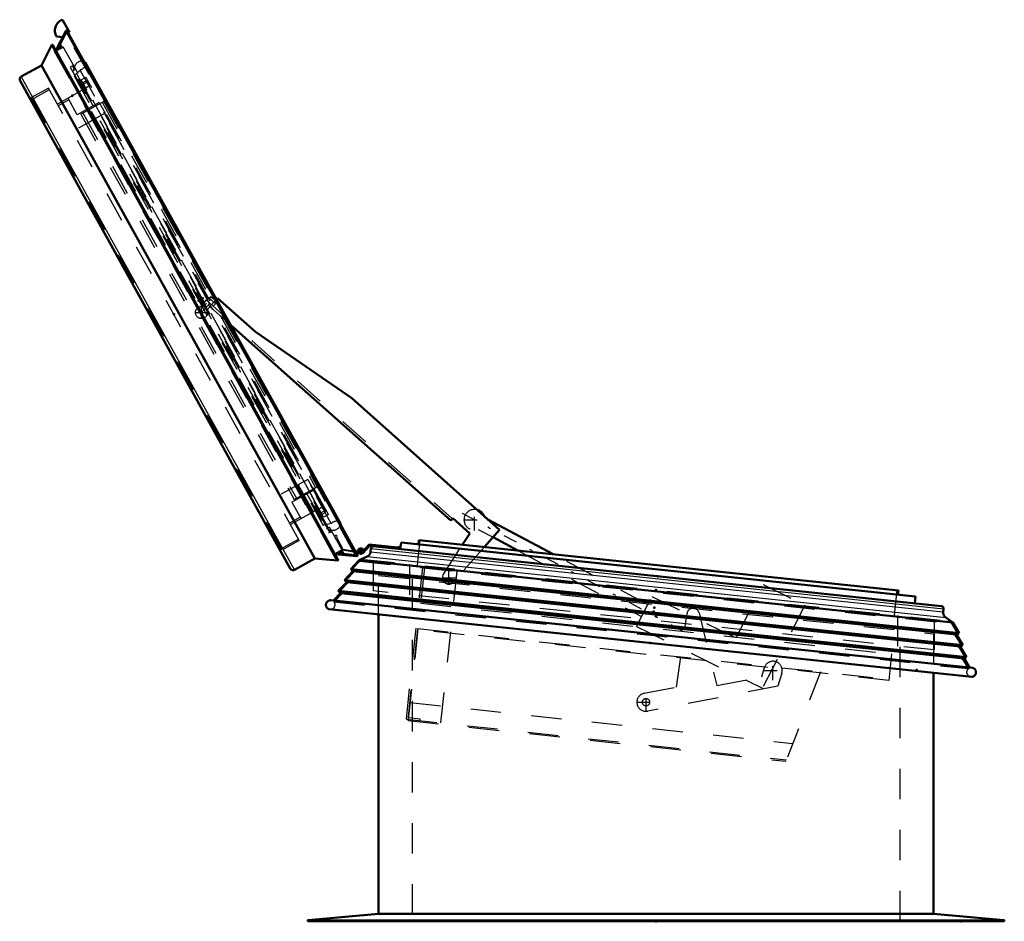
# Model space of a CAD drawing. Header units: millimetres. Extents: x 0 to 428, y 0 to 298.
# Tile 10 of 42: x 107 to 139, y 128 to 157. Entities that reach past the tile are written whole.
import ezdxf

# ---------------------------------------------------------------- set-up
doc = ezdxf.new("R2010")
doc.units = ezdxf.units.MM
doc.linetypes.add('Center', pattern=[1.5, 0.45, -0.5, 0.05, -0.5])
doc.linetypes.add('Dashed', pattern=[2, 1, -1])
for name, color, linetype, lineweight in [('am_0', 7, 'Continuous', 50), ('am_12', 3, 'Continuous', 25), ('am_3', 6, 'Dashed', 25), ('am_6', 2, 'Continuous', 35), ('am_7', 7, 'Center', 25), ('am_9', 7, 'Continuous', 50)]:
    doc.layers.add(name, color=color, linetype=linetype, lineweight=lineweight)

# ---------------------------------------------------------------- blocks, each defined once
blk = doc.blocks.new('22_FGS3001001502511U_0_in_FDFneo100150C2325N1N4N_300Op0__1203')
at = {"layer": 'am_3'}
for p, q in [((108.496, 154.655), (108.146, 154.461)), ((108.768, 154.165), (108.467, 154.707)), ((109.485, 154.562), (108.768, 154.165)), ((108.883, 154.183), (109.653, 154.61)), ((109.485, 154.562), (109.679, 154.213)), ((109.583, 154.571), (116.583, 141.942)), ((109.653, 154.61), (116.653, 141.98)), ((109.679, 154.213), (108.612, 153.621)), ((108.883, 154.183), (115.884, 141.554)), ((108.953, 154.222), (115.954, 141.593)), ((116.33, 142.213), (115.263, 141.621)), ((116.33, 142.213), (116.524, 141.863)), ((116.524, 141.863), (115.807, 141.465)), ((115.884, 141.554), (116.653, 141.98)), ((115.807, 141.465), (116.108, 140.923)), ((116.078, 140.976), (115.729, 140.782))]:
    blk.add_line(p, q, dxfattribs=at)
at = {"layer": 'am_6'}
for tag, p, flags in [('NB', (121.653, 154.707), 8), ('NN', (121.653, 154.207), 8), ('NT', (121.653, 153.707), 8), ('NBSYN', (121.653, 153.207), 8), ('LINA', (121.653, 152.707), 8), ('CATALOG', (121.653, 152.207), 8), ('IDNR', (121.653, 151.707), 8), ('PN', (121.653, 151.207), 8), ('LODLEVEL', (121.653, 150.707), 8), ('L', (121.653, 150.207), 8), ('W', (121.653, 149.707), 8), ('DP', (121.653, 149.207), 8), ('OP', (121.653, 148.707), 8), ('PPATH', (121.653, 148.207), 8), ('ExcludeFromBOM', (121.653, 147.207), 8), ('PSOL_0', (121.653, 146.707), 9), ('PSOL_1', (121.653, 146.207), 9), ('PSOL_2', (121.653, 145.707), 9)]:
    blk.add_attdef(tag, p, '', height=0.5, dxfattribs=dict(at, flags=flags))
blk = doc.blocks.new('23_Flat_Glass_Skylight_300100150_6_0_in_FDFneo100150C2325N1N4N_300Op0__1203')
at = {"layer": 'am_0'}
for p, q in [((108.996, 155.904), (108.993, 155.904)), ((109.044, 155.812), (108.993, 155.904)), ((117.394, 140.792), (109.037, 155.868)), ((109.045, 155.814), (109.044, 155.812)), ((117.353, 140.827), (109.045, 155.814)), ((117.402, 140.735), (117.35, 140.828)), ((117.35, 140.828), (117.353, 140.827)), ((117.402, 140.738), (117.402, 140.735))]:
    blk.add_line(p, q, dxfattribs=at)
for points in [[(108.996, 155.904), (109.002, 155.901), (109.008, 155.898), (109.014, 155.895), (109.019, 155.89), (109.024, 155.886), (109.028, 155.881), (109.033, 155.876), (109.036, 155.87), (109.037, 155.868)], [(117.402, 140.738), (117.403, 140.744), (117.404, 140.751), (117.404, 140.758), (117.403, 140.764), (117.402, 140.771), (117.401, 140.777), (117.398, 140.784), (117.395, 140.79), (117.394, 140.792)]]:
    blk.add_lwpolyline(points, dxfattribs=at)
at = {"layer": 'am_3'}
for p, q in [((108.862, 155.629), (108.689, 155.462)), ((117.098, 140.77), (108.862, 155.629)), ((108.615, 155.595), (108.65, 155.615)), ((117.098, 140.77), (116.865, 140.711)), ((116.974, 140.597), (116.939, 140.578))]:
    blk.add_line(p, q, dxfattribs=at)
for points in [[(108.993, 155.904), (108.972, 155.91), (108.951, 155.914), (108.929, 155.916), (108.907, 155.917), (108.885, 155.915), (108.864, 155.912), (108.843, 155.906), (108.822, 155.899), (108.802, 155.89), (108.783, 155.879), (108.765, 155.867), (108.748, 155.853), (108.733, 155.838), (108.719, 155.821), (108.706, 155.804), (108.695, 155.785), (108.685, 155.765), (108.678, 155.745), (108.675, 155.735)], [(109.045, 155.814), (109.039, 155.793), (109.031, 155.773), (109.022, 155.753), (109.011, 155.734), (108.998, 155.717), (108.984, 155.7), (108.968, 155.685), (108.951, 155.671), (108.933, 155.659), (108.914, 155.648), (108.894, 155.639), (108.874, 155.632), (108.862, 155.629)], [(109.037, 155.868), (109.04, 155.862), (109.043, 155.856), (109.045, 155.85), (109.046, 155.843), (109.047, 155.836), (109.047, 155.83), (109.047, 155.823), (109.046, 155.816), (109.045, 155.814)], [(117.353, 140.827), (117.332, 140.833), (117.31, 140.837), (117.289, 140.84), (117.267, 140.84), (117.245, 140.839), (117.224, 140.835), (117.202, 140.83), (117.182, 140.823), (117.162, 140.814), (117.143, 140.804), (117.125, 140.792), (117.108, 140.778), (117.098, 140.77)], [(117.394, 140.792), (117.391, 140.797), (117.387, 140.803), (117.383, 140.808), (117.378, 140.812), (117.372, 140.817), (117.367, 140.82), (117.361, 140.824), (117.355, 140.826), (117.353, 140.827)], [(117.089, 140.555), (117.11, 140.55), (117.132, 140.546), (117.154, 140.545), (117.176, 140.545), (117.197, 140.548), (117.219, 140.552), (117.24, 140.558), (117.26, 140.566), (117.279, 140.576), (117.298, 140.587), (117.316, 140.6), (117.332, 140.614), (117.347, 140.63), (117.361, 140.647), (117.373, 140.665), (117.383, 140.685), (117.392, 140.705), (117.399, 140.725), (117.402, 140.735)]]:
    blk.add_lwpolyline(points, dxfattribs=at)
at = {"layer": 'am_6'}
for tag, p, flags in [('NB', (122.404, 155.917), 8), ('NN', (122.404, 155.417), 8), ('NT', (122.404, 154.917), 8), ('NBSYN', (122.404, 154.417), 8), ('LINA', (122.404, 153.917), 8), ('CATALOG', (122.404, 153.417), 8), ('IDNR', (122.404, 152.917), 8), ('PN', (122.404, 152.417), 8), ('LODLEVEL', (122.404, 151.917), 8), ('L', (122.404, 151.417), 8), ('W', (122.404, 150.917), 8), ('PPATH', (122.404, 150.417), 8), ('ExcludeFromBOM', (122.404, 149.417), 8), ('PSOL_0', (122.404, 148.917), 9), ('PSOL_1', (122.404, 148.417), 9), ('PSOL_2', (122.404, 147.917), 9)]:
    blk.add_attdef(tag, p, '', height=0.5, dxfattribs=dict(at, flags=flags))
blk = doc.blocks.new('24_Flat_Glass_Skylight_300100150_12_0_in_FDFneo100150C2325N1N4N_300Op0__1203')
at = {"layer": 'am_3'}
for p, q in [((108.897, 155.309), (109.055, 155.397)), ((116.846, 140.969), (108.897, 155.309)), ((117.005, 141.057), (109.055, 155.397)), ((109.135, 155.253), (108.977, 155.166)), ((116.925, 141.2), (116.766, 141.113)), ((117.005, 141.057), (116.846, 140.969))]:
    blk.add_line(p, q, dxfattribs=at)
at = {"layer": 'am_6'}
for tag, p, flags in [('NB', (122.005, 155.397), 8), ('NN', (122.005, 154.897), 8), ('NT', (122.005, 154.397), 8), ('NBSYN', (122.005, 153.897), 8), ('LINA', (122.005, 153.397), 8), ('CATALOG', (122.005, 152.897), 8), ('IDNR', (122.005, 152.397), 8), ('PN', (122.005, 151.897), 8), ('LODLEVEL', (122.005, 151.397), 8), ('L', (122.005, 150.897), 8), ('W', (122.005, 150.397), 8), ('PPATH', (122.005, 149.897), 8), ('ExcludeFromBOM', (122.005, 148.897), 8), ('PSOL_0', (122.005, 148.397), 9), ('PSOL_1', (122.005, 147.897), 9), ('PSOL_2', (122.005, 147.397), 9)]:
    blk.add_attdef(tag, p, '', height=0.5, dxfattribs=dict(at, flags=flags))
blk = doc.blocks.new('25_Flat_Glass_Skylight_300100150_5_0_in_FDFneo100150C2325N1N4N_300Op0__1203')
at = {"layer": 'am_3'}
for p, q in [((108.829, 155.148), (109.074, 155.284)), ((109.171, 155.109), (108.926, 154.973)), ((116.918, 141.133), (109.074, 155.284)), ((116.821, 141.307), (116.576, 141.171)), ((116.673, 140.996), (116.918, 141.133))]:
    blk.add_line(p, q, dxfattribs=at)
at = {"layer": 'am_6'}
for tag, p, flags in [('NB', (121.918, 155.284), 8), ('NN', (121.918, 154.784), 8), ('NT', (121.918, 154.284), 8), ('NBSYN', (121.918, 153.784), 8), ('LINA', (121.918, 153.284), 8), ('CATALOG', (121.918, 152.784), 8), ('IDNR', (121.918, 152.284), 8), ('PN', (121.918, 151.784), 8), ('LODLEVEL', (121.918, 151.284), 8), ('L', (121.918, 150.784), 8), ('W', (121.918, 150.284), 8), ('PPATH', (121.918, 149.784), 8), ('ExcludeFromBOM', (121.918, 148.784), 8), ('PSOL_0', (121.918, 148.284), 9), ('PSOL_1', (121.918, 147.784), 9), ('PSOL_2', (121.918, 147.284), 9)]:
    blk.add_attdef(tag, p, '', height=0.5, dxfattribs=dict(at, flags=flags))
blk = doc.blocks.new('26_FGS3001001502O4U_0_in_FDFneo100150C2325N1N4N_300Op0__1203')
at = {"layer": 'am_3'}
for p, q in [((107.282, 154.668), (107.855, 154.986)), ((115.446, 139.939), (107.282, 154.668)), ((115.446, 139.939), (116.019, 140.257))]:
    blk.add_line(p, q, dxfattribs=at)
at = {"layer": 'am_6'}
for tag, p, flags in [('NB', (121.019, 154.986), 8), ('NN', (121.019, 154.486), 8), ('NT', (121.019, 153.986), 8), ('NBSYN', (121.019, 153.486), 8), ('LINA', (121.019, 152.986), 8), ('CATALOG', (121.019, 152.486), 8), ('IDNR', (121.019, 151.986), 8), ('PN', (121.019, 151.486), 8), ('LODLEVEL', (121.019, 150.986), 8), ('L', (121.019, 150.486), 8), ('W', (121.019, 149.986), 8), ('TG', (121.019, 149.486), 8), ('TG1', (121.019, 148.986), 8), ('OC', (121.019, 148.486), 8), ('PPATH', (121.019, 147.986), 8), ('ExcludeFromBOM', (121.019, 146.986), 8), ('PSOL_0', (121.019, 146.486), 9), ('PSOL_1', (121.019, 145.986), 9), ('PSOL_2', (121.019, 145.486), 9), ('PSOL_3', (121.019, 144.986), 9)]:
    blk.add_attdef(tag, p, '', height=0.5, dxfattribs=dict(at, flags=flags))
blk = doc.blocks.new('27_FGS30010015025O3U_0_in_FDFneo100150C2325N1N4N_300Op0__1203')
at = {"layer": 'am_0'}
for p, q in [((108.298, 157.253), (108.511, 156.868)), ((108.072, 156.264), (108.391, 156.907)), ((108.292, 156.708), (108.085, 156.73)), ((117.957, 139.73), (108.435, 156.908)), ((108.511, 156.868), (108.47, 156.845)), ((107.596, 155.78), (107.938, 156.451)), ((117.306, 139.551), (107.938, 156.451)), ((117.319, 139.583), (107.972, 156.445)), ((106.933, 155.412), (107.596, 155.78)), ((107.596, 155.78), (116.556, 139.617)), ((115.756, 139.288), (106.894, 155.276)), ((117.884, 139.861), (118.064, 139.831)), ((118.057, 139.791), (117.909, 139.816)), ((118.039, 139.856), (117.999, 139.849)), ((116.556, 139.617), (115.892, 139.249)), ((117.306, 139.551), (116.556, 139.617)), ((117.933, 139.693), (117.219, 139.763))]:
    blk.add_line(p, q, dxfattribs=at)
for points in [[(108.391, 156.907), (108.392, 156.909), (108.393, 156.91), (108.395, 156.912), (108.396, 156.914), (108.398, 156.915), (108.399, 156.916), (108.401, 156.918), (108.403, 156.919), (108.405, 156.919), (108.407, 156.92), (108.41, 156.92), (108.412, 156.921), (108.414, 156.921), (108.416, 156.92), (108.418, 156.92), (108.42, 156.92), (108.422, 156.919), (108.424, 156.918), (108.426, 156.917), (108.428, 156.916), (108.43, 156.914), (108.431, 156.913), (108.433, 156.911), (108.434, 156.909), (108.435, 156.908)], [(107.938, 156.451), (107.94, 156.452), (107.942, 156.453), (107.943, 156.454), (107.945, 156.455), (107.947, 156.455), (107.949, 156.456), (107.951, 156.456), (107.952, 156.456), (107.954, 156.456), (107.956, 156.456), (107.958, 156.456), (107.96, 156.455), (107.962, 156.455), (107.964, 156.454), (107.965, 156.453), (107.967, 156.452), (107.968, 156.45), (107.969, 156.449), (107.971, 156.448), (107.972, 156.446), (107.972, 156.445)], [(106.933, 155.412), (106.926, 155.407), (106.919, 155.402), (106.912, 155.396), (106.906, 155.39), (106.901, 155.383), (106.896, 155.376), (106.892, 155.368), (106.888, 155.36), (106.885, 155.352), (106.883, 155.344), (106.882, 155.335), (106.881, 155.326), (106.882, 155.317), (106.883, 155.309), (106.884, 155.3), (106.887, 155.292), (106.89, 155.284), (106.894, 155.276)], [(117.306, 139.551), (117.308, 139.552), (117.31, 139.552), (117.311, 139.553), (117.313, 139.554), (117.314, 139.556), (117.316, 139.557), (117.317, 139.558), (117.318, 139.56), (117.319, 139.562), (117.32, 139.563), (117.321, 139.565), (117.321, 139.567), (117.322, 139.569), (117.322, 139.571), (117.322, 139.573), (117.322, 139.575), (117.322, 139.576), (117.321, 139.578), (117.32, 139.58), (117.32, 139.582), (117.319, 139.583)], [(117.933, 139.693), (117.935, 139.693), (117.937, 139.693), (117.939, 139.693), (117.941, 139.694), (117.943, 139.694), (117.945, 139.695), (117.947, 139.696), (117.949, 139.697), (117.951, 139.699), (117.952, 139.7), (117.954, 139.702), (117.955, 139.703), (117.957, 139.705), (117.958, 139.707), (117.958, 139.709), (117.959, 139.711), (117.96, 139.713), (117.96, 139.716), (117.96, 139.718), (117.96, 139.72), (117.96, 139.722), (117.959, 139.724), (117.959, 139.726), (117.958, 139.728), (117.957, 139.73)], [(115.756, 139.288), (115.761, 139.28), (115.766, 139.273), (115.772, 139.267), (115.778, 139.261), (115.785, 139.255), (115.792, 139.251), (115.8, 139.246), (115.808, 139.243), (115.816, 139.24), (115.825, 139.238), (115.833, 139.237), (115.842, 139.236), (115.851, 139.237), (115.859, 139.238), (115.868, 139.239), (115.876, 139.242), (115.884, 139.245), (115.892, 139.249)]]:
    blk.add_lwpolyline(points, dxfattribs=at)
for centre, radius, start, end in [((108.437, 156.918), 0.4, 119, 208.1406), ((108.263, 157.233), 0.04, 29, 119), ((118.069, 139.861), 0.07, 260.5016, 189.07), ((118.069, 139.861), 0.03, 260.5016, 189.07)]:
    blk.add_arc(centre, radius, start, end, dxfattribs=at)
at = {"layer": 'am_12'}
for p, q in [((117.933, 139.693), (108.391, 156.907)), ((115.892, 139.249), (106.933, 155.412))]:
    blk.add_line(p, q, dxfattribs=at)
at = {"layer": 'am_3'}
for p, q in [((108.403, 156.841), (108.124, 156.278)), ((108.47, 156.845), (108.38, 156.795)), ((117.883, 139.738), (108.403, 156.841)), ((108.429, 156.828), (108.403, 156.841)), ((108.438, 156.892), (108.429, 156.828)), ((117.886, 139.767), (108.429, 156.828)), ((117.945, 139.741), (108.438, 156.892)), ((107.975, 156.43), (107.96, 156.355)), ((117.236, 139.62), (107.96, 156.355)), ((117.308, 139.593), (107.975, 156.43)), ((108.124, 156.278), (108.315, 156.384)), ((108.184, 156.311), (108.161, 156.353)), ((108.21, 156.326), (108.177, 156.385)), ((108.245, 156.345), (108.199, 156.429)), ((108.28, 156.364), (108.22, 156.472)), ((117.522, 139.774), (108.242, 156.516)), ((108.043, 156.205), (108.072, 156.264)), ((108.612, 155.765), (108.542, 155.727)), ((108.542, 155.727), (117.012, 140.447)), ((117.047, 140.466), (108.577, 155.746)), ((108.666, 155.669), (108.612, 155.765)), ((108.631, 155.65), (108.666, 155.669)), ((108.72, 155.653), (108.65, 155.615)), ((117.009, 140.617), (108.685, 155.634)), ((108.693, 155.454), (108.667, 155.44)), ((108.667, 155.44), (116.835, 140.704)), ((107.826, 155.038), (107.273, 154.731)), ((116.049, 140.205), (107.826, 155.038)), ((115.495, 139.898), (107.273, 154.731)), ((108.93, 154.964), (108.117, 154.513)), ((116.511, 141.147), (108.87, 154.931)), ((107.486, 154.346), (107.427, 154.314)), ((116.571, 141.18), (115.758, 140.729)), ((116.861, 140.719), (116.835, 140.704)), ((117.044, 140.636), (116.974, 140.597)), ((116.993, 140.562), (117.028, 140.582)), ((117.082, 140.486), (117.012, 140.447)), ((117.028, 140.582), (117.082, 140.486)), ((115.282, 140.282), (115.223, 140.25)), ((116.049, 140.205), (115.495, 139.898)), ((117.23, 140.378), (117.269, 140.383)), ((117.242, 140.279), (117.23, 140.378)), ((117.269, 140.383), (117.281, 140.292)), ((117.281, 140.292), (117.482, 139.928)), ((117.257, 139.8), (117.449, 139.906)), ((117.341, 139.792), (117.318, 139.833)), ((117.377, 139.788), (117.344, 139.848)), ((117.425, 139.783), (117.379, 139.867)), ((117.474, 139.779), (117.414, 139.887)), ((117.909, 139.816), (117.457, 139.892)), ((117.482, 139.928), (117.884, 139.861)), ((117.994, 139.802), (118.001, 139.841)), ((118.003, 139.85), (118.013, 139.904)), ((117.219, 139.763), (117.153, 139.77)), ((117.308, 139.593), (117.236, 139.62)), ((117.883, 139.738), (117.257, 139.8)), ((117.886, 139.767), (117.883, 139.738)), ((117.945, 139.741), (117.886, 139.767))]:
    blk.add_line(p, q, dxfattribs=at)
for points in [[(108.435, 156.908), (108.436, 156.906), (108.437, 156.904), (108.438, 156.902), (108.438, 156.9), (108.438, 156.897), (108.438, 156.895), (108.438, 156.893), (108.438, 156.892)], [(107.972, 156.445), (107.973, 156.443), (107.974, 156.442), (107.974, 156.44), (107.975, 156.438), (107.975, 156.436), (107.975, 156.434), (107.975, 156.432), (107.975, 156.43), (107.975, 156.43)], [(117.319, 139.583), (117.318, 139.584), (117.317, 139.586), (117.316, 139.587), (117.314, 139.589), (117.313, 139.59), (117.311, 139.591), (117.31, 139.592), (117.308, 139.593), (117.308, 139.593)], [(117.957, 139.73), (117.956, 139.732), (117.954, 139.734), (117.953, 139.735), (117.951, 139.737), (117.95, 139.738), (117.948, 139.739), (117.946, 139.74), (117.945, 139.741)]]:
    blk.add_lwpolyline(points, dxfattribs=at)
at = {"layer": 'am_6'}
for tag, p, flags in [('NB', (123.139, 157.273), 8), ('NN', (123.139, 156.773), 8), ('NT', (123.139, 156.273), 8), ('NBSYN', (123.139, 155.773), 8), ('LINA', (123.139, 155.273), 8), ('CATALOG', (123.139, 154.773), 8), ('IDNR', (123.139, 154.273), 8), ('PN', (123.139, 153.773), 8), ('LODLEVEL', (123.139, 153.273), 8), ('L', (123.139, 152.773), 8), ('W', (123.139, 152.273), 8), ('DP', (123.139, 151.773), 8), ('OP', (123.139, 151.273), 8), ('OC', (123.139, 150.773), 8), ('ExcludeFromBOM', (123.139, 149.773), 8), ('PSOL_0', (123.139, 149.273), 9), ('PSOL_1', (123.139, 148.773), 9), ('PSOL_2', (123.139, 148.273), 9)]:
    blk.add_attdef(tag, p, '', height=0.5, dxfattribs=dict(at, flags=flags))
blk = doc.blocks.new('28_Flat_Glass_Skylight_3001001502_2_0_in_FDFneo100150C2325N1N4N_300Op0__1203')
at = {"layer": 'am_0'}
for p, q in [((119.363, 139.926), (119.386, 140.144)), ((119.386, 140.144), (136.253, 138.372)), ((119.958, 140.084), (119.973, 140.223)), ((119.973, 140.223), (135.694, 138.571)), ((118.357, 140.031), (118.133, 139.798)), ((118.153, 139.892), (118.133, 139.888)), ((118.139, 139.861), (118.342, 140.073)), ((118.209, 139.934), (118.202, 139.869)), ((118.342, 140.073), (119.267, 139.976)), ((137.101, 138.061), (118.357, 140.031)), ((118.388, 139.842), (118.399, 139.942)), ((119.267, 139.976), (119.348, 139.997)), ((119.347, 139.967), (119.343, 139.928)), ((119.348, 139.997), (119.347, 139.967)), ((117.735, 139.273), (118.011, 139.565)), ((118.011, 139.565), (118.271, 139.681)), ((118.011, 139.565), (137.477, 137.519)), ((117.533, 138.913), (117.807, 139.204)), ((117.807, 139.204), (117.735, 139.273)), ((117.735, 139.273), (137.686, 137.176)), ((117.807, 139.204), (137.601, 137.124)), ((117.33, 138.554), (117.605, 138.845)), ((117.605, 138.845), (117.533, 138.913)), ((117.533, 138.913), (137.809, 136.782)), ((117.605, 138.845), (137.724, 136.73)), ((117.403, 138.485), (117.33, 138.554)), ((117.33, 138.554), (137.932, 136.389)), ((135.694, 138.571), (135.68, 138.432)), ((117.081, 138.249), (138.113, 136.039)), ((117.171, 138.24), (117.403, 138.485)), ((117.403, 138.485), (137.847, 136.337)), ((136.253, 138.372), (136.23, 138.153)), ((138.103, 135.738), (117.028, 137.953)), ((137.176, 137.969), (137.165, 137.869)), ((137.246, 137.686), (137.477, 137.519)), ((137.477, 137.519), (137.686, 137.176)), ((137.686, 137.176), (137.601, 137.124)), ((137.601, 137.124), (137.809, 136.782)), ((137.809, 136.782), (137.724, 136.73)), ((137.724, 136.73), (137.932, 136.389)), ((137.932, 136.389), (137.847, 136.337)), ((137.847, 136.337), (138.023, 136.048))]:
    blk.add_line(p, q, dxfattribs=at)
for points in [[(118.388, 139.842), (118.386, 139.825), (118.382, 139.808), (118.376, 139.792), (118.369, 139.776), (118.361, 139.76), (118.351, 139.746), (118.341, 139.732), (118.329, 139.719), (118.315, 139.708), (118.301, 139.698), (118.287, 139.688), (118.271, 139.681)], [(118.491, 140.017), (118.484, 140.018), (118.477, 140.017), (118.469, 140.017), (118.462, 140.015), (118.455, 140.013), (118.448, 140.01), (118.442, 140.007), (118.436, 140.003), (118.43, 139.999), (118.424, 139.994), (118.419, 139.989), (118.415, 139.983), (118.411, 139.977), (118.407, 139.97), (118.404, 139.964), (118.402, 139.957), (118.4, 139.95), (118.399, 139.942)], [(117.081, 138.249), (117.068, 138.249), (117.054, 138.248), (117.041, 138.245), (117.029, 138.242), (117.016, 138.237), (117.004, 138.231), (116.993, 138.224), (116.982, 138.217), (116.972, 138.208), (116.963, 138.199), (116.954, 138.188), (116.947, 138.177), (116.94, 138.166), (116.935, 138.154), (116.93, 138.141), (116.927, 138.128), (116.925, 138.115), (116.924, 138.102), (116.924, 138.089), (116.925, 138.076), (116.928, 138.063), (116.931, 138.05), (116.936, 138.037), (116.942, 138.025), (116.949, 138.014), (116.956, 138.003), (116.965, 137.993), (116.975, 137.984), (116.985, 137.976), (116.996, 137.968), (117.007, 137.962), (117.019, 137.956), (117.028, 137.953)], [(137.176, 137.969), (137.176, 137.976), (137.176, 137.984), (137.175, 137.991), (137.174, 137.998), (137.171, 138.005), (137.169, 138.012), (137.165, 138.018), (137.162, 138.025), (137.157, 138.031), (137.152, 138.036), (137.147, 138.041), (137.141, 138.046), (137.135, 138.05), (137.129, 138.053), (137.122, 138.056), (137.115, 138.058), (137.108, 138.06), (137.101, 138.061)], [(137.246, 137.686), (137.233, 137.697), (137.22, 137.709), (137.209, 137.722), (137.198, 137.736), (137.189, 137.751), (137.181, 137.767), (137.175, 137.783), (137.17, 137.8), (137.166, 137.817), (137.164, 137.834), (137.164, 137.852), (137.165, 137.869)], [(138.103, 135.738), (138.116, 135.74), (138.129, 135.743), (138.142, 135.747), (138.154, 135.753), (138.165, 135.759), (138.176, 135.767), (138.187, 135.775), (138.196, 135.784), (138.205, 135.794), (138.213, 135.805), (138.22, 135.816), (138.225, 135.828), (138.23, 135.841), (138.234, 135.853), (138.236, 135.866), (138.238, 135.88), (138.238, 135.893), (138.237, 135.906), (138.235, 135.919), (138.232, 135.932), (138.228, 135.945), (138.222, 135.957), (138.216, 135.968), (138.208, 135.979), (138.2, 135.99), (138.191, 135.999), (138.181, 136.008), (138.17, 136.016), (138.159, 136.022), (138.147, 136.028), (138.134, 136.033), (138.122, 136.037), (138.113, 136.039)]]:
    blk.add_lwpolyline(points, dxfattribs=at)
for radius, start, end in [(0.09, 20.5202, 189.9729), (0.09, 221.5592, 315.6036), (0.05, 189.07, 207.3715)]:
    blk.add_arc((118.069, 139.861), radius, start, end, dxfattribs=at)
at = {"layer": 'am_12'}
for p, q in [((118.388, 139.842), (137.165, 137.869)), ((118.399, 139.942), (137.176, 137.969)), ((118.271, 139.681), (137.246, 137.686))]:
    blk.add_line(p, q, dxfattribs=at)
at = {"layer": 'am_3'}
for p, q in [((119.931, 139.403), (120.017, 140.219)), ((118.104, 139.825), (118.139, 139.861)), ((118.133, 139.888), (118.112, 139.885)), ((117.797, 139.275), (118.037, 139.528)), ((118.037, 139.528), (118.172, 139.588)), ((118.037, 139.528), (137.444, 137.489)), ((118.172, 139.588), (137.324, 137.575)), ((117.595, 138.915), (117.87, 139.206)), ((117.87, 139.206), (117.797, 139.275)), ((117.797, 139.275), (137.626, 137.191)), ((117.87, 139.206), (137.54, 137.138)), ((117.393, 138.556), (117.667, 138.846)), ((117.595, 138.915), (137.749, 136.797)), ((117.667, 138.846), (117.595, 138.915)), ((117.667, 138.846), (137.663, 136.745)), ((117.465, 138.487), (117.393, 138.556)), ((117.393, 138.556), (137.872, 136.403)), ((135.565, 137.76), (135.651, 138.576)), ((117.189, 138.195), (117.465, 138.487)), ((117.189, 138.195), (137.996, 136.009)), ((117.465, 138.487), (137.786, 136.351)), ((137.444, 137.489), (137.324, 137.575)), ((137.626, 137.191), (137.444, 137.489)), ((137.54, 137.138), (137.626, 137.191)), ((137.749, 136.797), (137.54, 137.138)), ((137.663, 136.745), (137.749, 136.797)), ((137.872, 136.403), (137.663, 136.745)), ((137.786, 136.351), (137.872, 136.403)), ((137.996, 136.009), (137.786, 136.351))]:
    blk.add_line(p, q, dxfattribs=at)
for points in [[(117.06, 137.95), (117.074, 137.949), (117.087, 137.95), (117.1, 137.952), (117.113, 137.955), (117.125, 137.96), (117.138, 137.965), (117.149, 137.972), (117.16, 137.979), (117.171, 137.987), (117.18, 137.996), (117.189, 138.006), (117.197, 138.017), (117.203, 138.029), (117.209, 138.04), (117.214, 138.053), (117.218, 138.066), (117.22, 138.079), (117.222, 138.092), (117.222, 138.105), (117.221, 138.118), (117.219, 138.131), (117.216, 138.144), (117.212, 138.157), (117.206, 138.169), (117.2, 138.18), (117.192, 138.191), (117.189, 138.195)], [(138.07, 135.741), (138.057, 135.744), (138.045, 135.747), (138.032, 135.752), (138.02, 135.758), (138.009, 135.765), (137.998, 135.773), (137.988, 135.781), (137.979, 135.791), (137.971, 135.801), (137.963, 135.812), (137.957, 135.824), (137.951, 135.836), (137.947, 135.848), (137.944, 135.861), (137.942, 135.874), (137.941, 135.887), (137.941, 135.901), (137.942, 135.914), (137.945, 135.927), (137.948, 135.94), (137.953, 135.952), (137.959, 135.964), (137.966, 135.975), (137.974, 135.986), (137.982, 135.996), (137.992, 136.005), (137.996, 136.009)]]:
    blk.add_lwpolyline(points, dxfattribs=at)
for radius, start, end in [(0.09, 189.9729, 221.5592), (0.05, 29.0637, 189.07), (0.05, 207.3715, 315.4162)]:
    blk.add_arc((118.069, 139.861), radius, start, end, dxfattribs=at)
at = {"layer": 'am_7'}
for p, q in [((117.974, 139.861), (118.163, 139.861)), ((118.069, 139.766), (118.069, 139.955))]:
    blk.add_line(p, q, dxfattribs=at)
at = {"layer": 'am_6'}
for tag, p, flags in [('NB', (143.238, 140.223), 8), ('NN', (143.238, 139.723), 8), ('NT', (143.238, 139.223), 8), ('NBSYN', (143.238, 138.723), 8), ('LINA', (143.238, 138.223), 8), ('CATALOG', (143.238, 137.723), 8), ('IDNR', (143.238, 137.223), 8), ('PN', (143.238, 136.723), 8), ('LODLEVEL', (143.238, 136.223), 8), ('L', (143.238, 135.723), 8), ('W', (143.238, 135.223), 8), ('DP', (143.238, 134.723), 8), ('ExcludeFromBOM', (143.238, 133.723), 8), ('PSOL_0', (143.238, 133.223), 9), ('PSOL_1', (143.238, 132.723), 9)]:
    blk.add_attdef(tag, p, '', height=0.5, dxfattribs=dict(at, flags=flags))
blk = doc.blocks.new('29_FGS30010015025314U_0_in_FDFneo100150C2325N1N4N_300Op0__1203')
at = {"layer": 'am_3'}
for p, q in [((118.468, 139.557), (118.468, 138.557)), ((119.668, 139.431), (119.668, 138.431)), ((136.868, 136.623), (118.468, 138.557)), ((135.668, 137.749), (135.668, 136.749)), ((136.868, 137.623), (136.868, 136.623))]:
    blk.add_line(p, q, dxfattribs=at)
at = {"layer": 'am_6'}
for tag, p, flags in [('NB', (141.868, 139.557), 8), ('NN', (141.868, 139.057), 8), ('NT', (141.868, 138.557), 8), ('NBSYN', (141.868, 138.057), 8), ('LINA', (141.868, 137.557), 8), ('CATALOG', (141.868, 137.057), 8), ('IDNR', (141.868, 136.557), 8), ('PN', (141.868, 136.057), 8), ('LODLEVEL', (141.868, 135.557), 8), ('L', (141.868, 135.057), 8), ('W', (141.868, 134.557), 8), ('DP', (141.868, 134.057), 8), ('OP', (141.868, 133.557), 8), ('BA', (141.868, 133.057), 8), ('ExcludeFromBOM', (141.868, 132.057), 8), ('PSOL_0', (141.868, 131.557), 9), ('PSOL_1', (141.868, 131.057), 9), ('PSOL_2', (141.868, 130.557), 9)]:
    blk.add_attdef(tag, p, '', height=0.5, dxfattribs=dict(at, flags=flags))
blk = doc.blocks.new('30_FGS30010015025O310U_0_in_FDFneo100150C2325N1N4N_300Op0__1203')
at = {"layer": 'am_0'}
for p, q in [((113.335, 148.115), (113.369, 148.154)), ((113.369, 148.154), (114.61, 147.051)), ((121.016, 140.861), (113.803, 147.27)), ((114.61, 147.051), (117.77, 144.869)), ((117.77, 144.869), (122.62, 140.559)), ((121.082, 140.936), (121.016, 140.861)), ((121.64, 140.44), (121.082, 140.936)), ((124.372, 139.761), (122.235, 140.901)), ((122.62, 140.559), (122.121, 139.998)), ((121.404, 140.073), (121.64, 140.44)), ((122.403, 140.314), (123.211, 139.883))]:
    blk.add_line(p, q, dxfattribs=at)
blk.add_arc((121.791, 140.889), 0.34, 21.7026, 75.0474, dxfattribs=at)
at = {"layer": 'am_3'}
for p, q in [((113.153, 148.209), (113.1, 148.149)), ((113.153, 148.209), (113.33, 148.052)), ((113.002, 147.982), (112.905, 147.872)), ((112.996, 148.095), (112.943, 148.035)), ((113.803, 147.27), (112.943, 148.035)), ((112.996, 148.095), (121.069, 140.921)), ((113.076, 148.17), (113.003, 148.088)), ((113.025, 147.766), (113.122, 147.875)), ((113.076, 148.17), (113.301, 147.971)), ((113.175, 147.935), (113.335, 148.115)), ((113.228, 147.889), (113.301, 147.971)), ((113.277, 147.992), (113.33, 148.052)), ((122.235, 140.901), (122.124, 140.96)), ((121.918, 140.573), (122.403, 140.314)), ((120.766, 139.08), (121.404, 140.073)), ((122.121, 139.998), (121.144, 138.898)), ((123.211, 139.883), (127.272, 137.716)), ((127.472, 138.107), (124.372, 139.761)), ((119.562, 134.351), (120.096, 139.322)), ((119.632, 134.343), (120.165, 139.315)), ((120.096, 139.322), (121.229, 139.201)), ((120.696, 134.229), (121.229, 139.201)), ((130.374, 137.016), (131.266, 138.762)), ((131.266, 138.762), (132.631, 138.094)), ((127.106, 137.391), (127.607, 138.371)), ((127.607, 138.371), (130.374, 137.016)), ((119.617, 134.305), (120.03, 138.153)), ((120.03, 138.153), (135.474, 136.495)), ((132.631, 138.094), (131.238, 135.369)), ((128.421, 135.406), (128.765, 137.818)), ((129.157, 137.837), (129.745, 135.457)), ((135.38, 135.622), (119.937, 137.28)), ((119.941, 137.319), (135.385, 135.662)), ((127.106, 137.391), (131.238, 135.369)), ((135.474, 136.495), (135.38, 135.622)), ((131.215, 135.739), (131.285, 135.981)), ((129.745, 135.457), (131.215, 135.739)), ((131.871, 135.865), (131.747, 135.434)), ((133.137, 135.903), (132.006, 132.975)), ((127.362, 135.202), (128.421, 135.406)), ((131.747, 135.434), (127.475, 134.613)), ((119.681, 134.901), (132.23, 133.555)), ((119.562, 134.351), (132.021, 133.014)), ((119.638, 134.403), (120.006, 134.364)), ((120.006, 134.364), (120, 134.304)), ((119.617, 134.305), (132.006, 132.975))]:
    blk.add_line(p, q, dxfattribs=at)
for centre, radius in [((112.843, 147.682), 0.2), ((127.419, 134.908), 0.12)]:
    blk.add_circle(centre, radius, dxfattribs=at)
for centre, radius, start, end in [((121.791, 140.889), 0.34, 75.0474, 21.7026), ((120.955, 138.989), 0.21, 154.375, 334.375), ((128.963, 137.789), 0.2, 13.875, 171.875), ((131.583, 135.949), 0.3, 343.6871, 173.875), ((127.419, 134.908), 0.3, 100.875, 280.875)]:
    blk.add_arc(centre, radius, start, end, dxfattribs=at)
at = {"layer": 'am_7'}
for p, q in [((112.829, 147.667), (113.244, 148.133)), ((112.843, 147.472), (112.843, 147.892)), ((112.633, 147.682), (113.053, 147.682)), ((121.394, 141.101), (128.655, 137.228)), ((121.791, 140.532), (121.791, 141.246)), ((121.434, 140.889), (122.148, 140.889)), ((120.955, 138.768), (120.955, 139.209)), ((120.734, 138.989), (121.175, 138.989)), ((131.583, 135.634), (131.583, 136.264)), ((131.268, 135.949), (131.898, 135.949)), ((127.419, 134.593), (127.419, 135.223)), ((127.104, 134.908), (127.734, 134.908))]:
    blk.add_line(p, q, dxfattribs=at)
at = {"layer": 'am_6'}
for tag, p, flags in [('NB', (140.474, 148.209), 8), ('NN', (140.474, 147.709), 8), ('NT', (140.474, 147.209), 8), ('NBSYN', (140.474, 146.709), 8), ('LINA', (140.474, 146.209), 8), ('CATALOG', (140.474, 145.709), 8), ('IDNR', (140.474, 145.209), 8), ('PN', (140.474, 144.709), 8), ('LODLEVEL', (140.474, 144.209), 8), ('L', (140.474, 143.709), 8), ('W', (140.474, 143.209), 8), ('DP', (140.474, 142.709), 8), ('OP', (140.474, 142.209), 8), ('OC', (140.474, 141.709), 8), ('BA', (140.474, 141.209), 8), ('ExcludeFromBOM', (140.474, 140.209), 8), ('PSOL_0', (140.474, 139.709), 9), ('PSOL_1', (140.474, 139.209), 9), ('PSOL_2', (140.474, 138.709), 9), ('PSOL_3', (140.474, 138.209), 9)]:
    blk.add_attdef(tag, p, '', height=0.5, dxfattribs=dict(at, flags=flags))
blk = doc.blocks.new('31_FGS30010015025301U_0_in_FDFneo100150C2325N1N4N_300Op0__1203')
at = {"layer": 'am_0'}
for p, q in [((118.647, 127.968), (118.647, 137.783)), ((136.849, 135.87), (136.849, 127.968)), ((116.346, 127.767), (118.647, 127.968)), ((136.849, 127.968), (118.647, 127.968)), ((136.849, 127.968), (139.15, 127.767)), ((139.148, 127.727), (116.348, 127.727))]:
    blk.add_line(p, q, dxfattribs=at)
for points in [[(116.346, 127.767), (116.344, 127.767), (116.343, 127.766), (116.341, 127.766), (116.339, 127.765), (116.338, 127.764), (116.336, 127.763), (116.335, 127.762), (116.334, 127.761), (116.333, 127.76), (116.332, 127.758), (116.331, 127.757), (116.33, 127.755), (116.329, 127.754), (116.329, 127.752), (116.328, 127.75), (116.328, 127.749), (116.328, 127.747), (116.328, 127.745), (116.328, 127.743), (116.329, 127.742), (116.329, 127.74), (116.33, 127.738), (116.331, 127.737), (116.332, 127.735), (116.333, 127.734), (116.334, 127.733), (116.335, 127.732), (116.336, 127.73), (116.338, 127.73), (116.339, 127.729), (116.341, 127.728), (116.343, 127.728), (116.344, 127.727), (116.346, 127.727), (116.348, 127.727)], [(139.148, 127.727), (139.15, 127.727), (139.151, 127.727), (139.153, 127.728), (139.155, 127.728), (139.156, 127.729), (139.158, 127.73), (139.159, 127.73), (139.161, 127.732), (139.162, 127.733), (139.163, 127.734), (139.164, 127.735), (139.165, 127.737), (139.166, 127.738), (139.167, 127.74), (139.167, 127.742), (139.168, 127.743), (139.168, 127.745), (139.168, 127.747), (139.168, 127.749), (139.168, 127.75), (139.167, 127.752), (139.167, 127.754), (139.166, 127.755), (139.165, 127.757), (139.164, 127.758), (139.163, 127.76), (139.162, 127.761), (139.161, 127.762), (139.159, 127.763), (139.158, 127.764), (139.156, 127.765), (139.155, 127.766), (139.153, 127.766), (139.151, 127.767), (139.15, 127.767)]]:
    blk.add_lwpolyline(points, dxfattribs=at)
at = {"layer": 'am_12'}
blk.add_line((139.15, 127.767), (116.346, 127.767), dxfattribs=at)
at = {"layer": 'am_3'}
for p, q in [((118.647, 139.064), (136.849, 137.151)), ((118.647, 137.783), (118.647, 139.064)), ((119.748, 138.948), (119.748, 127.727)), ((135.748, 127.727), (135.748, 137.266)), ((136.849, 137.151), (136.849, 135.87))]:
    blk.add_line(p, q, dxfattribs=at)
at = {"layer": 'am_6'}
for tag, p, flags in [('NB', (144.168, 139.064), 8), ('NN', (144.168, 138.564), 8), ('NT', (144.168, 138.064), 8), ('NBSYN', (144.168, 137.564), 8), ('LINA', (144.168, 137.064), 8), ('CATALOG', (144.168, 136.564), 8), ('IDNR', (144.168, 136.064), 8), ('PN', (144.168, 135.564), 8), ('LODLEVEL', (144.168, 135.064), 8), ('L', (144.168, 134.564), 8), ('W', (144.168, 134.064), 8), ('DP', (144.168, 133.564), 8), ('OP', (144.168, 133.064), 8), ('BA', (144.168, 132.564), 8), ('RT', (144.168, 132.064), 8), ('ExcludeFromBOM', (144.168, 131.064), 8), ('PSOL_0', (144.168, 130.564), 9), ('PSOL_1', (144.168, 130.064), 9), ('PSOL_2', (144.168, 129.564), 9)]:
    blk.add_attdef(tag, p, '', height=0.5, dxfattribs=dict(at, flags=flags))

msp = doc.modelspace()

# ---------------------------------------------------------------- linework, layer by layer
at = {"layer": 'am_9'}
for p in [(108.605, 154.784), (112.751, 148.072), (112.751, 148.072), (112.751, 148.072), (112.882, 148.145), (112.882, 148.145), (111.937, 147.621), (111.937, 147.621), (118.069, 139.861), (118.069, 139.861), (127.796, 139.039), (127.748, 138.582), (127.748, 138.582), (127.748, 138.582), (127.673, 137.871), (127.673, 137.871), (127.673, 137.871), (127.673, 137.871), (127.673, 137.871), (127.688, 138.011), (127.748, 137.727), (127.565, 136.846), (136.293, 135.969), (136.293, 135.969), (127.748, 127.727), (127.748, 127.727), (127.748, 127.727), (127.748, 127.727), (137.748, 127.727)]:
    msp.add_point(p, dxfattribs=at)

# ---------------------------------------------------------------- block references
for name in ['27_FGS30010015025O3U_0_in_FDFneo100150C2325N1N4N_300Op0__1203', '23_Flat_Glass_Skylight_300100150_6_0_in_FDFneo100150C2325N1N4N_300Op0__1203', '24_Flat_Glass_Skylight_300100150_12_0_in_FDFneo100150C2325N1N4N_300Op0__1203', '26_FGS3001001502O4U_0_in_FDFneo100150C2325N1N4N_300Op0__1203', '25_Flat_Glass_Skylight_300100150_5_0_in_FDFneo100150C2325N1N4N_300Op0__1203', '22_FGS3001001502511U_0_in_FDFneo100150C2325N1N4N_300Op0__1203', '30_FGS30010015025O310U_0_in_FDFneo100150C2325N1N4N_300Op0__1203', '28_Flat_Glass_Skylight_3001001502_2_0_in_FDFneo100150C2325N1N4N_300Op0__1203', '29_FGS30010015025314U_0_in_FDFneo100150C2325N1N4N_300Op0__1203', '31_FGS30010015025301U_0_in_FDFneo100150C2325N1N4N_300Op0__1203']:
    msp.add_blockref(name, (0, 0))

doc.saveas('drawing.dxf')
